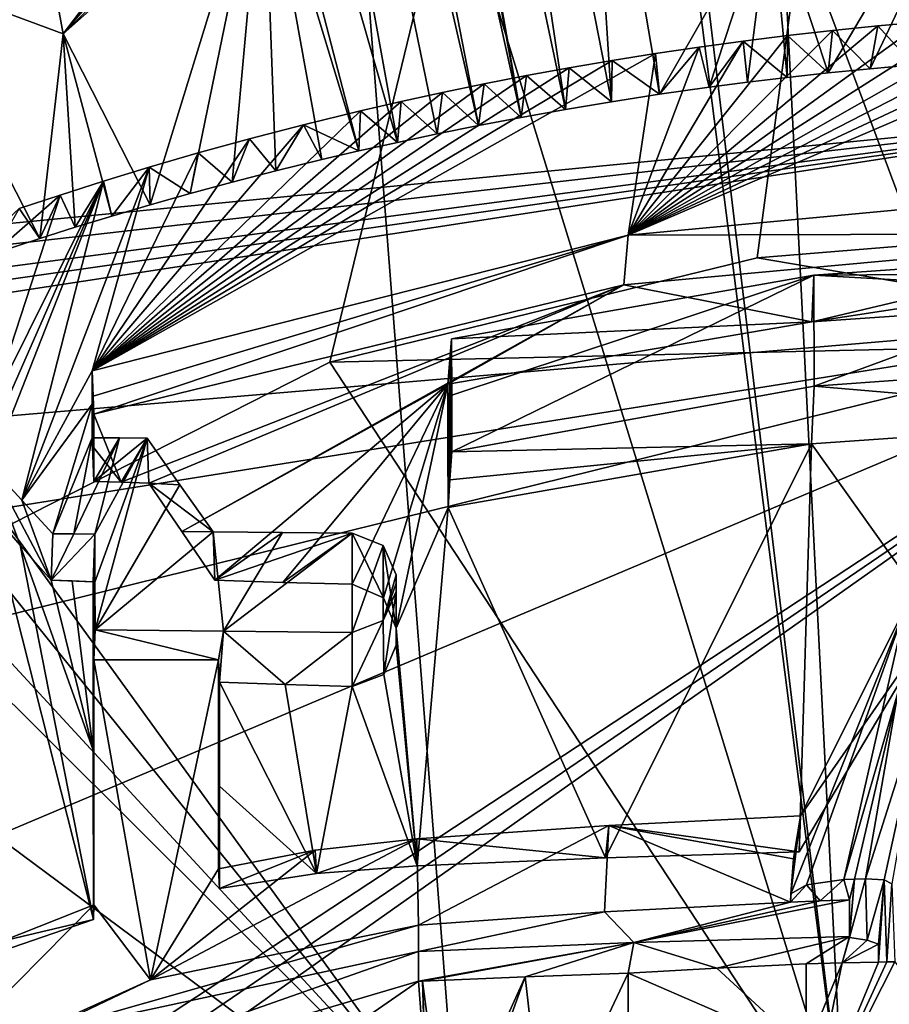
# Model space of a CAD drawing. Header units: millimetres. Extents: x -150 to 308, y -116 to 257.
# Tile 81 of 147: x 236 to 246, y 152 to 164. Entities that reach past the tile are written whole.
import ezdxf

# ---------------------------------------------------------------- set-up
doc = ezdxf.new("R2010")
doc.units = ezdxf.units.MM
doc.header["$LTSCALE"] = 81.481481
for name, color, linetype in [('138', 7, 'CONTINUOUS'), ('1389', 7, 'CONTINUOUS'), ('139', 7, 'CONTINUOUS'), ('1532', 7, 'CONTINUOUS'), ('169', 7, 'CONTINUOUS'), ('251', 7, 'CONTINUOUS'), ('252', 7, 'CONTINUOUS'), ('253', 7, 'CONTINUOUS'), ('718', 7, 'CONTINUOUS'), ('719', 7, 'CONTINUOUS'), ('720', 7, 'CONTINUOUS'), ('721', 7, 'CONTINUOUS'), ('722', 7, 'CONTINUOUS'), ('723', 7, 'CONTINUOUS'), ('724', 7, 'CONTINUOUS'), ('725', 7, 'CONTINUOUS'), ('726', 7, 'CONTINUOUS'), ('727', 7, 'CONTINUOUS'), ('728', 7, 'CONTINUOUS'), ('729', 7, 'CONTINUOUS'), ('730', 7, 'CONTINUOUS'), ('731', 7, 'CONTINUOUS'), ('752', 7, 'CONTINUOUS'), ('753', 7, 'CONTINUOUS'), ('754', 7, 'CONTINUOUS'), ('756', 7, 'CONTINUOUS'), ('757', 7, 'CONTINUOUS'), ('758', 7, 'CONTINUOUS'), ('760', 7, 'CONTINUOUS'), ('761', 7, 'CONTINUOUS'), ('762', 7, 'CONTINUOUS'), ('763', 7, 'CONTINUOUS'), ('764', 7, 'CONTINUOUS'), ('777', 7, 'CONTINUOUS'), ('778', 7, 'CONTINUOUS'), ('779', 7, 'CONTINUOUS'), ('782', 7, 'CONTINUOUS'), ('833', 7, 'CONTINUOUS'), ('834', 7, 'CONTINUOUS'), ('835', 7, 'CONTINUOUS'), ('836', 7, 'CONTINUOUS'), ('837', 7, 'CONTINUOUS'), ('838', 7, 'CONTINUOUS'), ('843', 7, 'CONTINUOUS'), ('844', 7, 'CONTINUOUS'), ('845', 7, 'CONTINUOUS')]:
    doc.layers.add(name, color=color, linetype=linetype)

msp = doc.modelspace()

# ---------------------------------------------------------------- linework, layer by layer
at = {"layer": '138', "linetype": 'CONTINUOUS'}
for points in [[(250, 183.471, -49.519), (212.745, 159.716, -48.593), (204.406, 168.581, -46.466), (250, 183.471, -49.519)], [(213.118, 159.395, -48.669), (212.745, 159.716, -48.593), (250, 183.471, -49.519), (213.118, 159.395, -48.669)], [(213.485, 159.069, -48.744), (213.118, 159.395, -48.669), (250, 183.471, -49.519), (213.485, 159.069, -48.744)], [(249.928, 162.607, -52.632), (213.485, 159.069, -48.744), (250, 183.471, -49.519), (249.928, 162.607, -52.632)]]:
    msp.add_3dface(points, dxfattribs=at)
at = {"layer": '1389', "linetype": 'CONTINUOUS'}
for points in [[(246.217, 163.047, -26.389), (246.326, 163.533, -28.482), (245.812, 163.488, -28.511), (246.217, 163.047, -26.389)], [(245.25, 162.956, -26.458), (245.3, 163.436, -28.544), (244.792, 163.378, -28.581), (245.25, 162.956, -26.458)], [(245.25, 162.956, -26.458), (245.727, 163.003, -26.422), (245.3, 163.436, -28.544), (245.25, 162.956, -26.458)], [(245.727, 163.003, -26.422), (245.812, 163.488, -28.511), (245.3, 163.436, -28.544), (245.727, 163.003, -26.422)], [(245.727, 163.003, -26.422), (246.217, 163.047, -26.389), (245.812, 163.488, -28.511), (245.727, 163.003, -26.422)], [(243.902, 162.793, -26.581), (244.288, 163.316, -28.62), (243.79, 163.248, -28.663), (243.902, 162.793, -26.581)], [(243.902, 162.793, -26.581), (244.337, 162.85, -26.538), (244.288, 163.316, -28.62), (243.902, 162.793, -26.581)], [(244.786, 162.904, -26.497), (244.792, 163.378, -28.581), (244.288, 163.316, -28.62), (244.786, 162.904, -26.497)], [(244.337, 162.85, -26.538), (244.786, 162.904, -26.497), (244.288, 163.316, -28.62), (244.337, 162.85, -26.538)], [(244.786, 162.904, -26.497), (245.25, 162.956, -26.458), (244.792, 163.378, -28.581), (244.786, 162.904, -26.497)], [(243.341, 162.713, -26.641), (243.79, 163.248, -28.663), (243.295, 163.175, -28.709), (243.341, 162.713, -26.641)], [(243.341, 162.713, -26.641), (243.902, 162.793, -26.581), (243.79, 163.248, -28.663), (243.341, 162.713, -26.641)], [(242.799, 162.629, -26.705), (242.805, 163.096, -28.758), (242.319, 163.013, -28.81), (242.799, 162.629, -26.705)], [(242.799, 162.629, -26.705), (243.341, 162.713, -26.641), (242.805, 163.096, -28.758), (242.799, 162.629, -26.705)], [(243.341, 162.713, -26.641), (243.295, 163.175, -28.709), (242.805, 163.096, -28.758), (243.341, 162.713, -26.641)], [(242.277, 162.542, -26.771), (242.319, 163.013, -28.81), (241.836, 162.924, -28.865), (242.277, 162.542, -26.771)], [(242.277, 162.542, -26.771), (242.799, 162.629, -26.705), (242.319, 163.013, -28.81), (242.277, 162.542, -26.771)], [(241.775, 162.452, -26.839), (241.836, 162.924, -28.865), (241.356, 162.831, -28.923), (241.775, 162.452, -26.839)], [(241.775, 162.452, -26.839), (242.277, 162.542, -26.771), (241.836, 162.924, -28.865), (241.775, 162.452, -26.839)], [(241.291, 162.359, -26.91), (241.356, 162.831, -28.923), (240.883, 162.733, -28.983), (241.291, 162.359, -26.91)], [(241.291, 162.359, -26.91), (241.775, 162.452, -26.839), (241.356, 162.831, -28.923), (241.291, 162.359, -26.91)], [(240.823, 162.265, -26.982), (240.883, 162.733, -28.983), (240.417, 162.632, -29.045), (240.823, 162.265, -26.982)], [(240.823, 162.265, -26.982), (241.291, 162.359, -26.91), (240.883, 162.733, -28.983), (240.823, 162.265, -26.982)], [(240.373, 162.169, -27.055), (240.417, 162.632, -29.045), (239.955, 162.525, -29.11), (240.373, 162.169, -27.055)], [(240.373, 162.169, -27.055), (240.823, 162.265, -26.982), (240.417, 162.632, -29.045), (240.373, 162.169, -27.055)], [(239.938, 162.072, -27.129), (239.955, 162.525, -29.11), (239.311, 162.368, -29.206), (239.938, 162.072, -27.129)], [(239.938, 162.072, -27.129), (240.373, 162.169, -27.055), (239.955, 162.525, -29.11), (239.938, 162.072, -27.129)], [(238.999, 161.846, -27.302), (239.311, 162.368, -29.206), (238.699, 162.21, -29.301), (238.999, 161.846, -27.302)], [(238.999, 161.846, -27.302), (239.518, 161.974, -27.205), (239.311, 162.368, -29.206), (238.999, 161.846, -27.302)], [(239.518, 161.974, -27.205), (239.938, 162.072, -27.129), (239.311, 162.368, -29.206), (239.518, 161.974, -27.205)], [(238.504, 161.719, -27.401), (238.699, 162.21, -29.301), (238.117, 162.049, -29.398), (238.504, 161.719, -27.401)], [(238.504, 161.719, -27.401), (238.999, 161.846, -27.302), (238.699, 162.21, -29.301), (238.504, 161.719, -27.401)], [(238.029, 161.59, -27.499), (238.117, 162.049, -29.398), (237.565, 161.889, -29.494), (238.029, 161.59, -27.499)], [(238.029, 161.59, -27.499), (238.504, 161.719, -27.401), (238.117, 162.049, -29.398), (238.029, 161.59, -27.499)], [(237.141, 161.335, -27.697), (237.565, 161.889, -29.494), (237.045, 161.731, -29.587), (237.141, 161.335, -27.697)], [(237.141, 161.335, -27.697), (237.575, 161.462, -27.598), (237.565, 161.889, -29.494), (237.141, 161.335, -27.697)], [(237.575, 161.462, -27.598), (238.029, 161.59, -27.499), (237.565, 161.889, -29.494), (237.575, 161.462, -27.598)], [(236.724, 161.208, -27.795), (237.045, 161.731, -29.587), (236.556, 161.573, -29.68), (236.724, 161.208, -27.795)], [(236.724, 161.208, -27.795), (237.141, 161.335, -27.697), (237.045, 161.731, -29.587), (236.724, 161.208, -27.795)], [(236.324, 161.082, -27.893), (236.556, 161.573, -29.68), (236.09, 161.42, -29.77), (236.324, 161.082, -27.893)], [(236.324, 161.082, -27.893), (236.724, 161.208, -27.795), (236.556, 161.573, -29.68), (236.324, 161.082, -27.893)], [(235.793, 160.908, -28.028), (236.324, 161.082, -27.893), (236.09, 161.42, -29.77), (235.793, 160.908, -28.028)]]:
    msp.add_3dface(points, dxfattribs=at)
at = {"layer": '139', "linetype": 'CONTINUOUS'}
for points in [[(214.121, 158.523, -48.873), (213.485, 159.069, -48.744), (249.928, 162.607, -52.632), (214.121, 158.523, -48.873)], [(214.757, 157.964, -49.005), (214.121, 158.523, -48.873), (249.928, 162.607, -52.632), (214.757, 157.964, -49.005)], [(214.757, 157.964, -49.005), (249.928, 162.607, -52.632), (215.106, 157.647, -49.078), (214.757, 157.964, -49.005)], [(215.106, 157.647, -49.078), (249.928, 162.607, -52.632), (215.457, 157.328, -49.152), (215.106, 157.647, -49.078)], [(215.457, 157.328, -49.152), (249.928, 162.607, -52.632), (249.903, 160.261, -52.905), (215.457, 157.328, -49.152)]]:
    msp.add_3dface(points, dxfattribs=at)
at = {"layer": '1532', "linetype": 'CONTINUOUS'}
for points in [[(236.588, 163.396, -27.112), (238.406, 165.779, -26.614), (238.535, 165.679, -26.294), (236.588, 163.396, -27.112)], [(238.406, 165.779, -26.614), (236.588, 163.396, -27.112), (237.84, 164.507, -27.116), (238.406, 165.779, -26.614)], [(238.856, 165.631, -26.139), (236.588, 163.396, -27.112), (238.535, 165.679, -26.294), (238.856, 165.631, -26.139)], [(237.84, 164.507, -27.116), (236.588, 163.396, -27.112), (236.474, 164.035, -27.494), (237.84, 164.507, -27.116)], [(236.588, 163.396, -27.112), (234.8, 164.061, -27.148), (236.474, 164.035, -27.494), (236.588, 163.396, -27.112)]]:
    msp.add_3dface(points, dxfattribs=at)
at = {"layer": '169', "linetype": 'CONTINUOUS'}
for points in [[(215.457, 157.328, -49.152), (249.903, 160.261, -52.905), (217.771, 155.139, -49.648), (215.457, 157.328, -49.152)], [(249.903, 160.261, -52.905), (219.989, 152.881, -50.124), (217.771, 155.139, -49.648), (249.903, 160.261, -52.905)], [(219.989, 152.881, -50.124), (249.903, 160.261, -52.905), (223.379, 149.065, -50.843), (219.989, 152.881, -50.124)], [(249.903, 160.261, -52.905), (226.578, 144.932, -51.496), (223.379, 149.065, -50.843), (249.903, 160.261, -52.905)], [(226.578, 144.932, -51.496), (249.903, 160.261, -52.905), (226.846, 144.552, -51.549), (226.578, 144.932, -51.496)], [(226.846, 144.552, -51.549), (249.903, 160.261, -52.905), (227.114, 144.166, -51.601), (226.846, 144.552, -51.549)], [(227.114, 144.166, -51.601), (249.903, 160.261, -52.905), (249.827, 143.941, -54.376), (227.114, 144.166, -51.601)]]:
    msp.add_3dface(points, dxfattribs=at)
at = {"layer": '251', "linetype": 'CONTINUOUS'}
for points in [[(249.998, 159.921, -49.924), (239.608, 159.682, -49.581), (250.087, 143.74, -51.383), (249.998, 159.921, -49.924)], [(250.087, 143.74, -51.383), (239.608, 159.682, -49.581), (233.08, 156.369, -49.254), (250.087, 143.74, -51.383)], [(228.776, 151.446, -48.888), (250.087, 143.74, -51.383), (233.08, 156.369, -49.254), (228.776, 151.446, -48.888)]]:
    msp.add_3dface(points, dxfattribs=at)
at = {"layer": '252', "linetype": 'CONTINUOUS'}
for points in [[(205.262, 169.581, -44.601), (228.776, 151.446, -48.888), (250, 202.512, -43.514), (205.262, 169.581, -44.601)], [(228.776, 151.446, -48.888), (233.08, 156.369, -49.254), (250, 202.512, -43.514), (228.776, 151.446, -48.888)], [(233.08, 156.369, -49.254), (239.608, 159.682, -49.581), (250, 202.512, -43.514), (233.08, 156.369, -49.254)], [(239.608, 159.682, -49.581), (244.446, 160.862, -49.713), (250, 202.512, -43.514), (239.608, 159.682, -49.581)], [(244.446, 160.862, -49.713), (249.999, 161.317, -49.764), (250, 202.512, -43.514), (244.446, 160.862, -49.713)]]:
    msp.add_3dface(points, dxfattribs=at)
at = {"layer": '253', "linetype": 'CONTINUOUS'}
for points in [[(249.998, 159.921, -49.924), (249.999, 161.317, -49.764), (244.446, 160.862, -49.713), (249.998, 159.921, -49.924)], [(239.608, 159.682, -49.581), (249.998, 159.921, -49.924), (244.446, 160.862, -49.713), (239.608, 159.682, -49.581)]]:
    msp.add_3dface(points, dxfattribs=at)
at = {"layer": '718', "linetype": 'CONTINUOUS'}
for points in [[(236.847, 181.673, -21.758), (240.373, 162.169, -27.055), (235.53, 179.048, -22.584), (236.847, 181.673, -21.758)], [(236.847, 181.673, -21.758), (237.568, 181.515, -21.737), (241.291, 162.359, -26.91), (236.847, 181.673, -21.758)], [(240.373, 162.169, -27.055), (236.847, 181.673, -21.758), (240.823, 162.265, -26.982), (240.373, 162.169, -27.055)], [(240.823, 162.265, -26.982), (236.847, 181.673, -21.758), (241.291, 162.359, -26.91), (240.823, 162.265, -26.982)], [(237.568, 181.515, -21.737), (238.286, 181.366, -21.717), (241.775, 162.452, -26.839), (237.568, 181.515, -21.737)], [(241.291, 162.359, -26.91), (237.568, 181.515, -21.737), (241.775, 162.452, -26.839), (241.291, 162.359, -26.91)], [(241.775, 162.452, -26.839), (238.286, 181.366, -21.717), (239.123, 177.468, -22.68), (241.775, 162.452, -26.839)], [(240.373, 162.169, -27.055), (239.938, 162.072, -27.129), (235.53, 179.048, -22.584), (240.373, 162.169, -27.055)], [(235.53, 179.048, -22.584), (239.938, 162.072, -27.129), (238.856, 165.631, -26.139), (235.53, 179.048, -22.584)], [(242.277, 162.542, -26.771), (241.775, 162.452, -26.839), (239.123, 177.468, -22.68), (242.277, 162.542, -26.771)], [(240.534, 174.18, -23.469), (242.277, 162.542, -26.771), (239.123, 177.468, -22.68), (240.534, 174.18, -23.469)], [(242.799, 162.629, -26.705), (242.277, 162.542, -26.771), (240.534, 174.18, -23.469), (242.799, 162.629, -26.705)], [(242.471, 167.815, -25.165), (242.799, 162.629, -26.705), (240.534, 174.18, -23.469), (242.471, 167.815, -25.165)], [(243.341, 162.713, -26.641), (242.799, 162.629, -26.705), (242.471, 167.815, -25.165), (243.341, 162.713, -26.641)], [(244.603, 164.921, -25.905), (243.341, 162.713, -26.641), (242.471, 167.815, -25.165), (244.603, 164.921, -25.905)], [(245.25, 162.956, -26.458), (244.603, 164.921, -25.905), (247.534, 166.81, -25.237), (245.25, 162.956, -26.458)], [(245.727, 163.003, -26.422), (245.25, 162.956, -26.458), (247.534, 166.81, -25.237), (245.727, 163.003, -26.422)], [(246.217, 163.047, -26.389), (245.727, 163.003, -26.422), (247.534, 166.81, -25.237), (246.217, 163.047, -26.389)], [(238.856, 165.631, -26.139), (237.575, 161.462, -27.598), (236.588, 163.396, -27.112), (238.856, 165.631, -26.139)], [(238.029, 161.59, -27.499), (237.575, 161.462, -27.598), (238.856, 165.631, -26.139), (238.029, 161.59, -27.499)], [(238.504, 161.719, -27.401), (238.029, 161.59, -27.499), (238.856, 165.631, -26.139), (238.504, 161.719, -27.401)], [(238.999, 161.846, -27.302), (238.504, 161.719, -27.401), (238.856, 165.631, -26.139), (238.999, 161.846, -27.302)], [(239.518, 161.974, -27.205), (238.999, 161.846, -27.302), (238.856, 165.631, -26.139), (239.518, 161.974, -27.205)], [(239.938, 162.072, -27.129), (239.518, 161.974, -27.205), (238.856, 165.631, -26.139), (239.938, 162.072, -27.129)], [(243.902, 162.793, -26.581), (243.341, 162.713, -26.641), (244.603, 164.921, -25.905), (243.902, 162.793, -26.581)], [(244.337, 162.85, -26.538), (243.902, 162.793, -26.581), (244.603, 164.921, -25.905), (244.337, 162.85, -26.538)], [(244.786, 162.904, -26.497), (244.337, 162.85, -26.538), (244.603, 164.921, -25.905), (244.786, 162.904, -26.497)], [(245.25, 162.956, -26.458), (244.786, 162.904, -26.497), (244.603, 164.921, -25.905), (245.25, 162.956, -26.458)], [(236.324, 161.082, -27.893), (235.793, 160.908, -28.028), (234.8, 164.061, -27.148), (236.324, 161.082, -27.893)], [(236.588, 163.396, -27.112), (236.324, 161.082, -27.893), (234.8, 164.061, -27.148), (236.588, 163.396, -27.112)], [(236.724, 161.208, -27.795), (236.324, 161.082, -27.893), (236.588, 163.396, -27.112), (236.724, 161.208, -27.795)], [(237.141, 161.335, -27.697), (236.724, 161.208, -27.795), (236.588, 163.396, -27.112), (237.141, 161.335, -27.697)], [(237.575, 161.462, -27.598), (237.141, 161.335, -27.697), (236.588, 163.396, -27.112), (237.575, 161.462, -27.598)]]:
    msp.add_3dface(points, dxfattribs=at)
at = {"layer": '719', "linetype": 'CONTINUOUS'}
for points in [[(249.302, 161.711, -29.207), (242.985, 161.12, -29.566), (248.94, 163.673, -28.393), (249.302, 161.711, -29.207)], [(248.94, 163.673, -28.393), (242.985, 161.12, -29.566), (248.414, 163.657, -28.403), (248.94, 163.673, -28.393)], [(248.414, 163.657, -28.403), (242.985, 161.12, -29.566), (247.89, 163.636, -28.417), (248.414, 163.657, -28.403)], [(247.89, 163.636, -28.417), (242.985, 161.12, -29.566), (247.367, 163.608, -28.435), (247.89, 163.636, -28.417)], [(247.367, 163.608, -28.435), (242.985, 161.12, -29.566), (246.845, 163.573, -28.457), (247.367, 163.608, -28.435)], [(246.845, 163.573, -28.457), (242.985, 161.12, -29.566), (246.326, 163.533, -28.482), (246.845, 163.573, -28.457)], [(246.326, 163.533, -28.482), (242.985, 161.12, -29.566), (245.812, 163.488, -28.511), (246.326, 163.533, -28.482)], [(245.812, 163.488, -28.511), (242.985, 161.12, -29.566), (245.3, 163.436, -28.544), (245.812, 163.488, -28.511)], [(245.3, 163.436, -28.544), (242.985, 161.12, -29.566), (244.792, 163.378, -28.581), (245.3, 163.436, -28.544)], [(244.792, 163.378, -28.581), (242.985, 161.12, -29.566), (244.288, 163.316, -28.62), (244.792, 163.378, -28.581)], [(244.288, 163.316, -28.62), (242.985, 161.12, -29.566), (243.79, 163.248, -28.663), (244.288, 163.316, -28.62)], [(243.79, 163.248, -28.663), (242.985, 161.12, -29.566), (243.295, 163.175, -28.709), (243.79, 163.248, -28.663)], [(242.985, 161.12, -29.566), (236.918, 159.585, -30.465), (243.295, 163.175, -28.709), (242.985, 161.12, -29.566)], [(243.295, 163.175, -28.709), (236.918, 159.585, -30.465), (242.805, 163.096, -28.758), (243.295, 163.175, -28.709)], [(242.805, 163.096, -28.758), (236.918, 159.585, -30.465), (242.319, 163.013, -28.81), (242.805, 163.096, -28.758)], [(242.319, 163.013, -28.81), (236.918, 159.585, -30.465), (241.836, 162.924, -28.865), (242.319, 163.013, -28.81)], [(241.836, 162.924, -28.865), (236.918, 159.585, -30.465), (241.356, 162.831, -28.923), (241.836, 162.924, -28.865)], [(241.356, 162.831, -28.923), (236.918, 159.585, -30.465), (240.883, 162.733, -28.983), (241.356, 162.831, -28.923)], [(240.883, 162.733, -28.983), (236.918, 159.585, -30.465), (240.417, 162.632, -29.045), (240.883, 162.733, -28.983)], [(240.417, 162.632, -29.045), (236.918, 159.585, -30.465), (239.955, 162.525, -29.11), (240.417, 162.632, -29.045)], [(239.955, 162.525, -29.11), (236.918, 159.585, -30.465), (239.311, 162.368, -29.206), (239.955, 162.525, -29.11)], [(239.311, 162.368, -29.206), (236.918, 159.585, -30.465), (238.699, 162.21, -29.301), (239.311, 162.368, -29.206)], [(238.699, 162.21, -29.301), (236.918, 159.585, -30.465), (238.117, 162.049, -29.398), (238.699, 162.21, -29.301)], [(238.117, 162.049, -29.398), (236.918, 159.585, -30.465), (237.565, 161.889, -29.494), (238.117, 162.049, -29.398)], [(237.565, 161.889, -29.494), (236.918, 159.585, -30.465), (236.122, 158.121, -31.104), (237.565, 161.889, -29.494)], [(237.045, 161.731, -29.587), (237.565, 161.889, -29.494), (236.122, 158.121, -31.104), (237.045, 161.731, -29.587)], [(236.556, 161.573, -29.68), (237.045, 161.731, -29.587), (235.771, 159.177, -30.696), (236.556, 161.573, -29.68)], [(235.771, 159.177, -30.696), (237.045, 161.731, -29.587), (235.772, 158.838, -30.833), (235.771, 159.177, -30.696)], [(235.772, 158.838, -30.833), (237.045, 161.731, -29.587), (235.772, 158.5, -30.97), (235.772, 158.838, -30.833)], [(235.772, 158.5, -30.97), (237.045, 161.731, -29.587), (236.122, 158.121, -31.104), (235.772, 158.5, -30.97)], [(236.09, 161.42, -29.77), (236.556, 161.573, -29.68), (231.881, 157.475, -31.633), (236.09, 161.42, -29.77)], [(231.881, 157.475, -31.633), (236.556, 161.573, -29.68), (235.771, 159.177, -30.696), (231.881, 157.475, -31.633)], [(245.09, 160.667, -29.696), (249.303, 160.961, -29.519), (245.092, 159.41, -30.217), (245.09, 160.667, -29.696)], [(245.092, 159.41, -30.217), (249.303, 160.961, -29.519), (249.305, 159.711, -30.038), (245.092, 159.41, -30.217)], [(240.987, 159.946, -30.123), (245.09, 160.667, -29.696), (240.989, 159.308, -30.384), (240.987, 159.946, -30.123)], [(240.989, 159.308, -30.384), (245.09, 160.667, -29.696), (240.991, 158.667, -30.648), (240.989, 159.308, -30.384)], [(240.991, 158.667, -30.648), (245.09, 160.667, -29.696), (245.092, 159.41, -30.217), (240.991, 158.667, -30.648)], [(236.122, 158.121, -31.104), (236.918, 159.585, -30.465), (236.917, 159.207, -30.618), (236.122, 158.121, -31.104)], [(236.473, 157.742, -31.238), (236.122, 158.121, -31.104), (236.917, 159.207, -30.618), (236.473, 157.742, -31.238)], [(236.917, 158.828, -30.772), (236.473, 157.742, -31.238), (236.917, 159.207, -30.618), (236.917, 158.828, -30.772)], [(236.712, 157.739, -31.226), (236.473, 157.742, -31.238), (236.917, 158.828, -30.772), (236.712, 157.739, -31.226)], [(237.229, 158.825, -30.757), (236.712, 157.739, -31.226), (236.917, 158.828, -30.772), (237.229, 158.825, -30.757)], [(236.949, 157.736, -31.215), (236.712, 157.739, -31.226), (237.229, 158.825, -30.757), (236.949, 157.736, -31.215)], [(237.54, 158.821, -30.742), (236.949, 157.736, -31.215), (237.229, 158.825, -30.757), (237.54, 158.821, -30.742)], [(236.95, 157.195, -31.435), (236.949, 157.736, -31.215), (237.54, 158.821, -30.742), (236.95, 157.195, -31.435)], [(236.951, 156.654, -31.655), (236.95, 157.195, -31.435), (237.54, 158.821, -30.742), (236.951, 156.654, -31.655)], [(237.912, 158.294, -30.938), (236.951, 156.654, -31.655), (237.54, 158.821, -30.742), (237.912, 158.294, -30.938)], [(238.286, 157.764, -31.135), (236.951, 156.654, -31.655), (237.912, 158.294, -30.938), (238.286, 157.764, -31.135)], [(238.405, 156.638, -31.59), (236.951, 156.654, -31.655), (238.286, 157.764, -31.135), (238.405, 156.638, -31.59)], [(239.073, 157.756, -31.102), (238.405, 156.638, -31.59), (238.286, 157.764, -31.135), (239.073, 157.756, -31.102)], [(239.86, 157.749, -31.071), (238.405, 156.638, -31.59), (239.073, 157.756, -31.102), (239.86, 157.749, -31.071)], [(239.86, 156.625, -31.532), (238.405, 156.638, -31.59), (239.86, 157.749, -31.071), (239.86, 156.625, -31.532)], [(240.213, 157.61, -31.113), (239.86, 156.625, -31.532), (239.86, 157.749, -31.071), (240.213, 157.61, -31.113)], [(240.212, 156.758, -31.463), (239.86, 156.625, -31.532), (240.213, 157.61, -31.113), (240.212, 156.758, -31.463)], [(240.36, 157.276, -31.244), (240.212, 156.758, -31.463), (240.213, 157.61, -31.113), (240.36, 157.276, -31.244)], [(240.36, 157.182, -31.283), (240.212, 156.758, -31.463), (240.36, 157.276, -31.244), (240.36, 157.182, -31.283)], [(240.36, 157.089, -31.321), (240.212, 156.758, -31.463), (240.36, 157.182, -31.283), (240.36, 157.089, -31.321)]]:
    msp.add_3dface(points, dxfattribs=at)
at = {"layer": '720', "linetype": 'CONTINUOUS'}
for points in [[(242.985, 161.12, -29.566), (249.302, 161.711, -29.207), (249.281, 161.137, -26.873), (242.985, 161.12, -29.566)], [(236.918, 159.585, -30.465), (242.985, 161.12, -29.566), (236.928, 159.299, -29.284), (236.918, 159.585, -30.465)], [(236.928, 159.299, -29.284), (242.985, 161.12, -29.566), (236.936, 159.093, -28.437), (236.928, 159.299, -29.284)], [(236.936, 159.093, -28.437), (242.985, 161.12, -29.566), (242.939, 160.557, -27.311), (236.936, 159.093, -28.437)], [(242.939, 160.557, -27.311), (242.985, 161.12, -29.566), (249.281, 161.137, -26.873), (242.939, 160.557, -27.311)]]:
    msp.add_3dface(points, dxfattribs=at)
at = {"layer": '721', "linetype": 'CONTINUOUS'}
for points in [[(236.917, 159.207, -30.618), (236.918, 159.585, -30.465), (236.928, 159.299, -29.284), (236.917, 159.207, -30.618)], [(236.917, 158.828, -30.772), (236.917, 159.207, -30.618), (236.928, 159.299, -29.284), (236.917, 158.828, -30.772)], [(236.917, 158.828, -30.772), (236.928, 159.299, -29.284), (236.935, 158.333, -28.677), (236.917, 158.828, -30.772)], [(236.928, 159.299, -29.284), (236.936, 159.093, -28.437), (236.936, 158.713, -28.557), (236.928, 159.299, -29.284)], [(236.935, 158.333, -28.677), (236.928, 159.299, -29.284), (236.936, 158.713, -28.557), (236.935, 158.333, -28.677)]]:
    msp.add_3dface(points, dxfattribs=at)
at = {"layer": '722', "linetype": 'CONTINUOUS'}
for points in [[(237.229, 158.825, -30.757), (236.917, 158.828, -30.772), (236.935, 158.333, -28.677), (237.229, 158.825, -30.757)], [(237.54, 158.821, -30.742), (237.229, 158.825, -30.757), (236.935, 158.333, -28.677), (237.54, 158.821, -30.742)], [(237.54, 158.821, -30.742), (236.935, 158.333, -28.677), (237.247, 158.323, -28.632), (237.54, 158.821, -30.742)], [(237.56, 158.312, -28.589), (237.54, 158.821, -30.742), (237.247, 158.323, -28.632), (237.56, 158.312, -28.589)]]:
    msp.add_3dface(points, dxfattribs=at)
at = {"layer": '723', "linetype": 'CONTINUOUS'}
for points in [[(237.912, 158.294, -30.938), (237.54, 158.821, -30.742), (237.56, 158.312, -28.589), (237.912, 158.294, -30.938)], [(238.286, 157.764, -31.135), (237.912, 158.294, -30.938), (237.56, 158.312, -28.589), (238.286, 157.764, -31.135)], [(238.286, 157.764, -31.135), (237.56, 158.312, -28.589), (237.933, 157.765, -28.702), (238.286, 157.764, -31.135)], [(238.306, 157.215, -28.814), (238.286, 157.764, -31.135), (237.933, 157.765, -28.702), (238.306, 157.215, -28.814)]]:
    msp.add_3dface(points, dxfattribs=at)
at = {"layer": '724', "linetype": 'CONTINUOUS'}
for points in [[(239.073, 157.756, -31.102), (238.286, 157.764, -31.135), (238.306, 157.215, -28.814), (239.073, 157.756, -31.102)], [(239.86, 157.749, -31.071), (239.073, 157.756, -31.102), (238.306, 157.215, -28.814), (239.86, 157.749, -31.071)], [(239.86, 157.749, -31.071), (238.306, 157.215, -28.814), (239.077, 157.191, -28.713), (239.86, 157.749, -31.071)], [(239.86, 157.169, -28.616), (239.86, 157.749, -31.071), (239.077, 157.191, -28.713), (239.86, 157.169, -28.616)]]:
    msp.add_3dface(points, dxfattribs=at)
at = {"layer": '725', "linetype": 'CONTINUOUS'}
for points in [[(240.213, 157.61, -31.113), (239.86, 157.749, -31.071), (240.216, 157.016, -28.616), (240.213, 157.61, -31.113)], [(239.86, 157.749, -31.071), (239.86, 157.169, -28.616), (240.216, 157.016, -28.616), (239.86, 157.749, -31.071)], [(240.36, 157.276, -31.244), (240.213, 157.61, -31.113), (240.36, 156.674, -28.696), (240.36, 157.276, -31.244)], [(240.36, 156.674, -28.696), (240.213, 157.61, -31.113), (240.216, 157.016, -28.616), (240.36, 156.674, -28.696)]]:
    msp.add_3dface(points, dxfattribs=at)
at = {"layer": '726', "linetype": 'CONTINUOUS'}
for points in [[(240.36, 157.182, -31.283), (240.36, 157.276, -31.244), (240.36, 156.481, -28.751), (240.36, 157.182, -31.283)], [(240.36, 157.276, -31.244), (240.36, 156.674, -28.696), (240.36, 156.578, -28.724), (240.36, 157.276, -31.244)], [(240.36, 156.481, -28.751), (240.36, 157.276, -31.244), (240.36, 156.578, -28.724), (240.36, 156.481, -28.751)], [(240.36, 157.089, -31.321), (240.36, 157.182, -31.283), (240.36, 156.481, -28.751), (240.36, 157.089, -31.321)]]:
    msp.add_3dface(points, dxfattribs=at)
at = {"layer": '727', "linetype": 'CONTINUOUS'}
for points in [[(240.212, 156.758, -31.463), (240.36, 157.089, -31.321), (240.219, 156.15, -28.863), (240.212, 156.758, -31.463)], [(240.36, 157.089, -31.321), (240.36, 156.481, -28.751), (240.219, 156.15, -28.863), (240.36, 157.089, -31.321)], [(239.86, 156.625, -31.532), (240.212, 156.758, -31.463), (239.86, 156.014, -28.949), (239.86, 156.625, -31.532)], [(239.86, 156.014, -28.949), (240.212, 156.758, -31.463), (240.219, 156.15, -28.863), (239.86, 156.014, -28.949)]]:
    msp.add_3dface(points, dxfattribs=at)
at = {"layer": '728', "linetype": 'CONTINUOUS'}
for points in [[(236.938, 156.314, -30.216), (236.951, 156.654, -31.655), (238.35, 156.314, -30.216), (236.938, 156.314, -30.216)], [(236.951, 156.654, -31.655), (238.405, 156.638, -31.59), (238.35, 156.314, -30.216), (236.951, 156.654, -31.655)], [(238.35, 156.314, -30.216), (238.405, 156.638, -31.59), (238.36, 156.062, -29.15), (238.35, 156.314, -30.216)], [(238.36, 156.062, -29.15), (238.405, 156.638, -31.59), (239.104, 156.037, -29.047), (238.36, 156.062, -29.15)], [(238.405, 156.638, -31.59), (239.86, 156.625, -31.532), (239.104, 156.037, -29.047), (238.405, 156.638, -31.59)], [(239.86, 156.625, -31.532), (239.86, 156.014, -28.949), (239.104, 156.037, -29.047), (239.86, 156.625, -31.532)]]:
    msp.add_3dface(points, dxfattribs=at)
at = {"layer": '729', "linetype": 'CONTINUOUS'}
for points in [[(236.949, 157.736, -31.215), (236.95, 157.195, -31.435), (236.93, 157.199, -29.031), (236.949, 157.736, -31.215)], [(236.95, 157.195, -31.435), (236.951, 156.654, -31.655), (236.93, 157.199, -29.031), (236.95, 157.195, -31.435)], [(236.951, 156.654, -31.655), (236.938, 156.314, -30.216), (236.93, 157.199, -29.031), (236.951, 156.654, -31.655)], [(236.93, 157.199, -29.031), (236.938, 156.314, -30.216), (236.931, 155.291, -29.613), (236.93, 157.199, -29.031)], [(236.931, 155.291, -29.613), (236.938, 156.314, -30.216), (236.938, 153.544, -30.871), (236.931, 155.291, -29.613)], [(236.932, 153.378, -30.178), (236.931, 155.291, -29.613), (236.938, 153.544, -30.871), (236.932, 153.378, -30.178)]]:
    msp.add_3dface(points, dxfattribs=at)
at = {"layer": '730', "linetype": 'CONTINUOUS'}
for points in [[(236.473, 157.742, -31.238), (236.712, 157.739, -31.226), (236.454, 157.217, -29.104), (236.473, 157.742, -31.238)], [(236.712, 157.739, -31.226), (236.949, 157.736, -31.215), (236.454, 157.217, -29.104), (236.712, 157.739, -31.226)], [(236.949, 157.736, -31.215), (236.93, 157.199, -29.031), (236.454, 157.217, -29.104), (236.949, 157.736, -31.215)], [(236.454, 157.217, -29.104), (236.93, 157.199, -29.031), (236.692, 157.208, -29.067), (236.454, 157.217, -29.104)]]:
    msp.add_3dface(points, dxfattribs=at)
at = {"layer": '731', "linetype": 'CONTINUOUS'}
for points in [[(235.754, 158.009, -28.971), (235.772, 158.5, -30.97), (236.104, 157.613, -29.038), (235.754, 158.009, -28.971)], [(235.772, 158.5, -30.97), (236.122, 158.121, -31.104), (236.454, 157.217, -29.104), (235.772, 158.5, -30.97)], [(235.772, 158.5, -30.97), (236.454, 157.217, -29.104), (236.104, 157.613, -29.038), (235.772, 158.5, -30.97)], [(236.122, 158.121, -31.104), (236.473, 157.742, -31.238), (236.454, 157.217, -29.104), (236.122, 158.121, -31.104)]]:
    msp.add_3dface(points, dxfattribs=at)
at = {"layer": '752', "linetype": 'CONTINUOUS'}
for points in [[(245.672, 153.837, -31.829), (246.359, 156.002, -31.317), (245.884, 153.825, -31.743), (245.672, 153.837, -31.829)], [(245.884, 153.825, -31.743), (246.359, 156.002, -31.317), (245.972, 153.78, -31.537), (245.884, 153.825, -31.743)]]:
    msp.add_3dface(points, dxfattribs=at)
at = {"layer": '753', "linetype": 'CONTINUOUS'}
for points in [[(246.359, 156.002, -31.317), (245.672, 153.837, -31.829), (246.045, 155.955, -31.328), (246.359, 156.002, -31.317)], [(245.428, 153.828, -31.831), (246.045, 155.955, -31.328), (245.55, 153.833, -31.83), (245.428, 153.828, -31.831)], [(246.045, 155.955, -31.328), (245.672, 153.837, -31.829), (245.55, 153.833, -31.83), (246.045, 155.955, -31.328)]]:
    msp.add_3dface(points, dxfattribs=at)
at = {"layer": '754', "linetype": 'CONTINUOUS'}
for points in [[(244.828, 153.667, -31.258), (246.132, 156.927, -30.488), (245.005, 153.771, -31.666), (244.828, 153.667, -31.258)], [(246.132, 156.927, -30.488), (245.428, 153.828, -31.831), (245.005, 153.771, -31.666), (246.132, 156.927, -30.488)], [(246.045, 155.955, -31.328), (245.428, 153.828, -31.831), (246.132, 156.927, -30.488), (246.045, 155.955, -31.328)]]:
    msp.add_3dface(points, dxfattribs=at)
at = {"layer": '756', "linetype": 'CONTINUOUS'}
for points in [[(245.092, 159.41, -30.217), (249.305, 159.711, -30.038), (249.282, 159.054, -27.46), (245.092, 159.41, -30.217)], [(240.991, 158.667, -30.648), (245.092, 159.41, -30.217), (245.063, 158.759, -27.682), (240.991, 158.667, -30.648)], [(245.092, 159.41, -30.217), (249.282, 159.054, -27.46), (245.063, 158.759, -27.682), (245.092, 159.41, -30.217)], [(240.947, 158.038, -28.234), (240.969, 158.353, -29.441), (245.063, 158.759, -27.682), (240.947, 158.038, -28.234)], [(240.969, 158.353, -29.441), (240.991, 158.667, -30.648), (245.063, 158.759, -27.682), (240.969, 158.353, -29.441)]]:
    msp.add_3dface(points, dxfattribs=at)
at = {"layer": '757', "linetype": 'CONTINUOUS'}
for points in [[(240.987, 159.946, -30.123), (240.947, 158.038, -28.234), (240.946, 158.734, -28.03), (240.987, 159.946, -30.123)], [(240.946, 159.435, -27.823), (240.987, 159.946, -30.123), (240.946, 158.734, -28.03), (240.946, 159.435, -27.823)], [(240.987, 159.946, -30.123), (240.969, 158.353, -29.441), (240.947, 158.038, -28.234), (240.987, 159.946, -30.123)], [(240.987, 159.946, -30.123), (240.989, 159.308, -30.384), (240.969, 158.353, -29.441), (240.987, 159.946, -30.123)], [(240.989, 159.308, -30.384), (240.991, 158.667, -30.648), (240.969, 158.353, -29.441), (240.989, 159.308, -30.384)]]:
    msp.add_3dface(points, dxfattribs=at)
at = {"layer": '758', "linetype": 'CONTINUOUS'}
for points in [[(249.303, 160.961, -29.519), (245.09, 160.667, -29.696), (249.292, 160.694, -28.295), (249.303, 160.961, -29.519)], [(245.09, 160.667, -29.696), (240.987, 159.946, -30.123), (245.064, 160.14, -27.29), (245.09, 160.667, -29.696)], [(249.282, 160.428, -27.076), (245.09, 160.667, -29.696), (245.064, 160.14, -27.29), (249.282, 160.428, -27.076)], [(249.292, 160.694, -28.295), (245.09, 160.667, -29.696), (249.282, 160.428, -27.076), (249.292, 160.694, -28.295)], [(240.987, 159.946, -30.123), (240.946, 159.435, -27.823), (245.064, 160.14, -27.29), (240.987, 159.946, -30.123)]]:
    msp.add_3dface(points, dxfattribs=at)
at = {"layer": '760', "linetype": 'CONTINUOUS'}
for points in [[(242.939, 160.557, -27.311), (249.281, 161.137, -26.873), (245.064, 160.14, -27.29), (242.939, 160.557, -27.311)], [(245.064, 160.14, -27.29), (249.281, 161.137, -26.873), (249.281, 160.782, -26.975), (245.064, 160.14, -27.29)], [(249.282, 160.428, -27.076), (245.064, 160.14, -27.29), (249.281, 160.782, -26.975), (249.282, 160.428, -27.076)], [(236.936, 159.093, -28.437), (242.939, 160.557, -27.311), (237.247, 158.323, -28.632), (236.936, 159.093, -28.437)], [(242.939, 160.557, -27.311), (237.56, 158.312, -28.589), (237.247, 158.323, -28.632), (242.939, 160.557, -27.311)], [(237.56, 158.312, -28.589), (242.939, 160.557, -27.311), (237.933, 157.765, -28.702), (237.56, 158.312, -28.589)], [(237.933, 157.765, -28.702), (242.939, 160.557, -27.311), (240.946, 159.435, -27.823), (237.933, 157.765, -28.702)], [(240.946, 159.435, -27.823), (242.939, 160.557, -27.311), (245.064, 160.14, -27.29), (240.946, 159.435, -27.823)], [(238.306, 157.215, -28.814), (237.933, 157.765, -28.702), (240.946, 159.435, -27.823), (238.306, 157.215, -28.814)], [(239.077, 157.191, -28.713), (238.306, 157.215, -28.814), (240.946, 159.435, -27.823), (239.077, 157.191, -28.713)], [(239.86, 157.169, -28.616), (239.077, 157.191, -28.713), (240.946, 159.435, -27.823), (239.86, 157.169, -28.616)], [(240.216, 157.016, -28.616), (239.86, 157.169, -28.616), (240.946, 159.435, -27.823), (240.216, 157.016, -28.616)], [(240.36, 156.674, -28.696), (240.216, 157.016, -28.616), (240.946, 159.435, -27.823), (240.36, 156.674, -28.696)], [(240.947, 158.038, -28.234), (240.36, 156.674, -28.696), (240.946, 159.435, -27.823), (240.947, 158.038, -28.234)], [(240.947, 158.038, -28.234), (240.946, 159.435, -27.823), (240.946, 158.734, -28.03), (240.947, 158.038, -28.234)], [(236.936, 158.713, -28.557), (236.936, 159.093, -28.437), (237.247, 158.323, -28.632), (236.936, 158.713, -28.557)], [(245.063, 158.759, -27.682), (249.282, 159.054, -27.46), (246.48, 156.769, -28.151), (245.063, 158.759, -27.682)], [(240.947, 158.038, -28.234), (245.063, 158.759, -27.682), (242.731, 154.075, -29.127), (240.947, 158.038, -28.234)], [(242.731, 154.075, -29.127), (245.063, 158.759, -27.682), (244.923, 154.144, -28.913), (242.731, 154.075, -29.127)], [(244.923, 154.144, -28.913), (245.063, 158.759, -27.682), (246.48, 156.769, -28.151), (244.923, 154.144, -28.913)], [(236.935, 158.333, -28.677), (236.936, 158.713, -28.557), (237.247, 158.323, -28.632), (236.935, 158.333, -28.677)], [(240.36, 156.674, -28.696), (240.947, 158.038, -28.234), (240.596, 153.985, -29.409), (240.36, 156.674, -28.696)], [(240.596, 153.985, -29.409), (240.947, 158.038, -28.234), (242.731, 154.075, -29.127), (240.596, 153.985, -29.409)], [(240.36, 156.578, -28.724), (240.36, 156.674, -28.696), (240.596, 153.985, -29.409), (240.36, 156.578, -28.724)], [(240.36, 156.481, -28.751), (240.36, 156.578, -28.724), (240.596, 153.985, -29.409), (240.36, 156.481, -28.751)], [(240.219, 156.15, -28.863), (240.36, 156.481, -28.751), (240.596, 153.985, -29.409), (240.219, 156.15, -28.863)], [(239.86, 156.014, -28.949), (240.219, 156.15, -28.863), (240.596, 153.985, -29.409), (239.86, 156.014, -28.949)], [(238.359, 154.887, -29.492), (238.36, 156.062, -29.15), (239.456, 153.896, -29.597), (238.359, 154.887, -29.492)], [(238.36, 156.062, -29.15), (239.104, 156.037, -29.047), (239.456, 153.896, -29.597), (238.36, 156.062, -29.15)], [(239.104, 156.037, -29.047), (239.86, 156.014, -28.949), (239.456, 153.896, -29.597), (239.104, 156.037, -29.047)], [(239.456, 153.896, -29.597), (239.86, 156.014, -28.949), (240.596, 153.985, -29.409), (239.456, 153.896, -29.597)], [(238.359, 153.729, -29.82), (238.359, 154.887, -29.492), (239.456, 153.896, -29.597), (238.359, 153.729, -29.82)]]:
    msp.add_3dface(points, dxfattribs=at)
at = {"layer": '761', "linetype": 'CONTINUOUS'}
for points in [[(238.35, 156.314, -30.216), (238.36, 156.062, -29.15), (238.359, 154.887, -29.492), (238.35, 156.314, -30.216)], [(238.35, 156.314, -30.216), (238.359, 154.887, -29.492), (238.359, 153.729, -29.82), (238.35, 156.314, -30.216)], [(238.35, 156.314, -30.216), (238.359, 153.729, -29.82), (238.35, 153.952, -30.774), (238.35, 156.314, -30.216)]]:
    msp.add_3dface(points, dxfattribs=at)
at = {"layer": '762', "linetype": 'CONTINUOUS'}
for points in [[(236.938, 156.314, -30.216), (238.35, 156.314, -30.216), (237.58, 152.693, -31.072), (236.938, 156.314, -30.216)], [(236.938, 153.544, -30.871), (236.938, 156.314, -30.216), (237.58, 152.693, -31.072), (236.938, 153.544, -30.871)], [(238.35, 156.314, -30.216), (238.35, 153.952, -30.774), (237.58, 152.693, -31.072), (238.35, 156.314, -30.216)], [(244.939, 154.551, -30.633), (244.857, 154.065, -30.748), (242.766, 154.44, -30.659), (244.939, 154.551, -30.633)], [(242.766, 154.44, -30.659), (240.613, 153.314, -30.925), (240.595, 154.289, -30.695), (242.766, 154.44, -30.659)], [(242.717, 153.462, -30.89), (240.613, 153.314, -30.925), (242.766, 154.44, -30.659), (242.717, 153.462, -30.89)], [(244.824, 153.573, -30.864), (242.717, 153.462, -30.89), (242.766, 154.44, -30.659), (244.824, 153.573, -30.864)], [(244.857, 154.065, -30.748), (244.824, 153.573, -30.864), (242.766, 154.44, -30.659), (244.857, 154.065, -30.748)], [(240.613, 153.314, -30.925), (237.58, 152.693, -31.072), (240.595, 154.289, -30.695), (240.613, 153.314, -30.925)], [(240.595, 154.289, -30.695), (237.58, 152.693, -31.072), (239.444, 154.161, -30.725), (240.595, 154.289, -30.695)], [(237.58, 152.693, -31.072), (238.35, 153.952, -30.774), (239.444, 154.161, -30.725), (237.58, 152.693, -31.072)], [(235.899, 153.133, -30.968), (236.938, 153.544, -30.871), (234.9, 151.484, -31.358), (235.899, 153.133, -30.968)], [(234.9, 151.484, -31.358), (236.938, 153.544, -30.871), (237.58, 152.693, -31.072), (234.9, 151.484, -31.358)]]:
    msp.add_3dface(points, dxfattribs=at)
at = {"layer": '763', "linetype": 'CONTINUOUS'}
for points in [[(236.932, 153.378, -30.178), (236.938, 153.544, -30.871), (235.899, 153.133, -30.968), (236.932, 153.378, -30.178)], [(236.932, 153.378, -30.178), (235.899, 153.133, -30.968), (235.902, 153.021, -30.489), (236.932, 153.378, -30.178)]]:
    msp.add_3dface(points, dxfattribs=at)
at = {"layer": '764', "linetype": 'CONTINUOUS'}
for points in [[(236.932, 153.378, -30.178), (235.754, 158.009, -28.971), (236.104, 157.613, -29.038), (236.932, 153.378, -30.178)], [(235.754, 158.009, -28.971), (236.932, 153.378, -30.178), (235.902, 153.021, -30.489), (235.754, 158.009, -28.971)], [(236.931, 155.291, -29.613), (236.932, 153.378, -30.178), (236.104, 157.613, -29.038), (236.931, 155.291, -29.613)], [(236.454, 157.217, -29.104), (236.931, 155.291, -29.613), (236.104, 157.613, -29.038), (236.454, 157.217, -29.104)], [(236.931, 155.291, -29.613), (236.454, 157.217, -29.104), (236.692, 157.208, -29.067), (236.931, 155.291, -29.613)], [(236.93, 157.199, -29.031), (236.931, 155.291, -29.613), (236.692, 157.208, -29.067), (236.93, 157.199, -29.031)]]:
    msp.add_3dface(points, dxfattribs=at)
at = {"layer": '777', "linetype": 'CONTINUOUS'}
for points in [[(241.82, 152.729, -28.048), (240.916, 150.724, -28.179), (240.657, 152.68, -28.23), (241.82, 152.729, -28.048)], [(241.1, 150.733, -28.149), (240.916, 150.724, -28.179), (241.82, 152.729, -28.048), (241.1, 150.733, -28.149)], [(241.1, 150.733, -28.149), (241.82, 152.729, -28.048), (242.042, 150.772, -28.004), (241.1, 150.733, -28.149)], [(241.82, 152.729, -28.048), (242.985, 152.77, -27.892), (242.042, 150.772, -28.004), (241.82, 152.729, -28.048)], [(242.985, 152.77, -27.892), (242.985, 151.779, -27.883), (242.042, 150.772, -28.004), (242.985, 152.77, -27.892)], [(240.916, 150.724, -28.179), (240.732, 150.713, -28.21), (240.657, 152.68, -28.23), (240.916, 150.724, -28.179)], [(240.657, 152.68, -28.23), (240.732, 150.713, -28.21), (240.688, 151.681, -28.221), (240.657, 152.68, -28.23)]]:
    msp.add_3dface(points, dxfattribs=at)
at = {"layer": '778', "linetype": 'CONTINUOUS'}
for points in [[(243.992, 152.828, -27.888), (245.001, 152.877, -27.884), (245, 151.895, -27.875), (243.992, 152.828, -27.888)], [(242.985, 152.77, -27.892), (243.992, 152.828, -27.888), (245, 151.895, -27.875), (242.985, 152.77, -27.892)], [(242.985, 151.779, -27.883), (242.985, 152.77, -27.892), (245, 151.895, -27.875), (242.985, 151.779, -27.883)]]:
    msp.add_3dface(points, dxfattribs=at)
at = {"layer": '779', "linetype": 'CONTINUOUS'}
for points in [[(247.498, 150.955, -27.693), (244.999, 150.911, -27.867), (246.006, 152.898, -27.804), (247.498, 150.955, -27.693)], [(246.006, 152.898, -27.804), (244.999, 150.911, -27.867), (245.914, 152.897, -27.811), (246.006, 152.898, -27.804)], [(245.914, 152.897, -27.811), (244.999, 150.911, -27.867), (245.822, 152.895, -27.817), (245.914, 152.897, -27.811)], [(245.822, 152.895, -27.817), (244.999, 150.911, -27.867), (245.408, 152.886, -27.85), (245.822, 152.895, -27.817)], [(244.999, 150.911, -27.867), (245, 151.895, -27.875), (245.408, 152.886, -27.85), (244.999, 150.911, -27.867)], [(245, 151.895, -27.875), (245.001, 152.877, -27.884), (245.408, 152.886, -27.85), (245, 151.895, -27.875)]]:
    msp.add_3dface(points, dxfattribs=at)
at = {"layer": '782', "linetype": 'CONTINUOUS'}
for points in [[(241.057, 150.8, -27.544), (239.567, 169.999, -22.131), (230.514, 165.364, -24.742), (241.057, 150.8, -27.544)], [(241.057, 150.8, -27.544), (245.429, 150.949, -27.042), (239.567, 169.999, -22.131), (241.057, 150.8, -27.544)], [(239.567, 169.999, -22.131), (245.429, 150.949, -27.042), (243.383, 166.958, -22.75), (239.567, 169.999, -22.131)], [(243.383, 166.958, -22.75), (245.429, 150.949, -27.042), (243.646, 165.802, -23.08), (243.383, 166.958, -22.75)], [(244.711, 165.144, -23.221), (250, 151.002, -26.866), (246.549, 166.337, -22.795), (244.711, 165.144, -23.221)], [(245.429, 150.949, -27.042), (244.711, 165.144, -23.221), (243.646, 165.802, -23.08), (245.429, 150.949, -27.042)], [(241.057, 150.8, -27.544), (230.514, 165.364, -24.742), (230.451, 163.939, -25.233), (241.057, 150.8, -27.544)], [(245.429, 150.949, -27.042), (250, 151.002, -26.866), (244.711, 165.144, -23.221), (245.429, 150.949, -27.042)], [(229.519, 163.304, -25.622), (241.057, 150.8, -27.544), (230.451, 163.939, -25.233), (229.519, 163.304, -25.622)], [(234.492, 148.603, -29.427), (241.057, 150.8, -27.544), (228.25, 163.544, -25.783), (234.492, 148.603, -29.427)], [(228.25, 163.544, -25.783), (241.057, 150.8, -27.544), (229.519, 163.304, -25.622), (228.25, 163.544, -25.783)]]:
    msp.add_3dface(points, dxfattribs=at)
at = {"layer": '833', "linetype": 'CONTINUOUS'}
for points in [[(244.828, 153.667, -31.258), (245.005, 153.771, -31.666), (244.824, 153.573, -30.864), (244.828, 153.667, -31.258)], [(244.824, 153.573, -30.864), (245.005, 153.771, -31.666), (245.159, 153.587, -30.861), (244.824, 153.573, -30.864)], [(245.005, 153.771, -31.666), (245.428, 153.828, -31.831), (245.159, 153.587, -30.861), (245.005, 153.771, -31.666)], [(245.159, 153.587, -30.861), (245.428, 153.828, -31.831), (245.494, 153.601, -30.857), (245.159, 153.587, -30.861)], [(245.428, 153.828, -31.831), (245.55, 153.833, -31.83), (245.494, 153.601, -30.857), (245.428, 153.828, -31.831)], [(245.55, 153.833, -31.83), (245.672, 153.837, -31.829), (245.494, 153.172, -29.044), (245.55, 153.833, -31.83)], [(245.494, 153.172, -29.044), (245.672, 153.837, -31.829), (245.692, 153.144, -28.892), (245.494, 153.172, -29.044)], [(245.494, 153.601, -30.857), (245.55, 153.833, -31.83), (245.494, 153.186, -29.102), (245.494, 153.601, -30.857)], [(245.494, 153.186, -29.102), (245.55, 153.833, -31.83), (245.494, 153.172, -29.044), (245.494, 153.186, -29.102)], [(245.672, 153.837, -31.829), (245.884, 153.825, -31.743), (245.692, 153.144, -28.892), (245.672, 153.837, -31.829)], [(245.692, 153.144, -28.892), (245.884, 153.825, -31.743), (245.822, 153.099, -28.683), (245.692, 153.144, -28.892)], [(245.884, 153.825, -31.743), (245.914, 152.897, -27.811), (245.822, 152.895, -27.817), (245.884, 153.825, -31.743)], [(245.884, 153.825, -31.743), (245.822, 152.895, -27.817), (245.822, 153.099, -28.683), (245.884, 153.825, -31.743)], [(245.884, 153.825, -31.743), (245.972, 153.78, -31.537), (245.914, 152.897, -27.811), (245.884, 153.825, -31.743)], [(245.972, 153.78, -31.537), (246.006, 152.898, -27.804), (245.914, 152.897, -27.811), (245.972, 153.78, -31.537)]]:
    msp.add_3dface(points, dxfattribs=at)
at = {"layer": '834', "linetype": 'CONTINUOUS'}
for points in [[(246.132, 156.927, -30.488), (244.828, 153.667, -31.258), (244.939, 154.551, -30.633), (246.132, 156.927, -30.488)], [(246.48, 156.769, -28.151), (246.132, 156.927, -30.488), (244.939, 154.551, -30.633), (246.48, 156.769, -28.151)], [(244.923, 154.144, -28.913), (246.48, 156.769, -28.151), (244.939, 154.551, -30.633), (244.923, 154.144, -28.913)], [(244.828, 153.667, -31.258), (244.857, 154.065, -30.748), (244.939, 154.551, -30.633), (244.828, 153.667, -31.258)], [(244.828, 153.667, -31.258), (244.824, 153.573, -30.864), (244.857, 154.065, -30.748), (244.828, 153.667, -31.258)]]:
    msp.add_3dface(points, dxfattribs=at)
at = {"layer": '835', "linetype": 'CONTINUOUS'}
for points in [[(244.923, 154.144, -28.913), (244.939, 154.551, -30.633), (242.766, 154.44, -30.659), (244.923, 154.144, -28.913)], [(242.731, 154.075, -29.127), (242.766, 154.44, -30.659), (240.595, 154.289, -30.695), (242.731, 154.075, -29.127)], [(242.731, 154.075, -29.127), (244.923, 154.144, -28.913), (242.766, 154.44, -30.659), (242.731, 154.075, -29.127)], [(240.596, 153.985, -29.409), (242.731, 154.075, -29.127), (240.595, 154.289, -30.695), (240.596, 153.985, -29.409)]]:
    msp.add_3dface(points, dxfattribs=at)
at = {"layer": '836', "linetype": 'CONTINUOUS'}
for points in [[(239.456, 153.896, -29.597), (240.595, 154.289, -30.695), (239.444, 154.161, -30.725), (239.456, 153.896, -29.597)], [(239.456, 153.896, -29.597), (240.596, 153.985, -29.409), (240.595, 154.289, -30.695), (239.456, 153.896, -29.597)], [(238.35, 153.952, -30.774), (238.359, 153.729, -29.82), (239.444, 154.161, -30.725), (238.35, 153.952, -30.774)], [(238.359, 153.729, -29.82), (239.456, 153.896, -29.597), (239.444, 154.161, -30.725), (238.359, 153.729, -29.82)]]:
    msp.add_3dface(points, dxfattribs=at)
at = {"layer": '837', "linetype": 'CONTINUOUS'}
for points in [[(242.717, 153.462, -30.89), (244.824, 153.573, -30.864), (243.05, 153.115, -29.332), (242.717, 153.462, -30.89)], [(245.159, 153.587, -30.861), (245.494, 153.601, -30.857), (243.05, 153.115, -29.332), (245.159, 153.587, -30.861)], [(245.494, 153.601, -30.857), (245.494, 153.186, -29.102), (243.05, 153.115, -29.332), (245.494, 153.601, -30.857)], [(244.824, 153.573, -30.864), (245.159, 153.587, -30.861), (243.05, 153.115, -29.332), (244.824, 153.573, -30.864)], [(240.613, 153.314, -30.925), (242.717, 153.462, -30.89), (240.613, 153.015, -29.66), (240.613, 153.314, -30.925)], [(240.613, 153.015, -29.66), (242.717, 153.462, -30.89), (243.05, 153.115, -29.332), (240.613, 153.015, -29.66)]]:
    msp.add_3dface(points, dxfattribs=at)
at = {"layer": '838', "linetype": 'CONTINUOUS'}
for points in [[(237.58, 152.693, -31.072), (240.613, 153.314, -30.925), (236.306, 152.089, -30.675), (237.58, 152.693, -31.072)], [(240.613, 153.314, -30.925), (240.613, 153.015, -29.66), (236.306, 152.089, -30.675), (240.613, 153.314, -30.925)], [(234.9, 151.484, -31.358), (237.58, 152.693, -31.072), (236.306, 152.089, -30.675), (234.9, 151.484, -31.358)]]:
    msp.add_3dface(points, dxfattribs=at)
at = {"layer": '843', "linetype": 'CONTINUOUS'}
for points in [[(236.306, 152.089, -30.675), (240.613, 153.015, -29.66), (234.622, 150.912, -29.7), (236.306, 152.089, -30.675)], [(234.622, 150.912, -29.7), (240.613, 153.015, -29.66), (240.613, 152.678, -28.236), (234.622, 150.912, -29.7)]]:
    msp.add_3dface(points, dxfattribs=at)
at = {"layer": '844', "linetype": 'CONTINUOUS'}
for points in [[(235.376, 149.062, -29.695), (234.622, 150.912, -29.7), (240.613, 152.678, -28.236), (235.376, 149.062, -29.695)], [(240.688, 151.681, -28.221), (235.376, 149.062, -29.695), (240.613, 152.678, -28.236), (240.688, 151.681, -28.221)], [(240.657, 152.68, -28.23), (240.688, 151.681, -28.221), (240.613, 152.678, -28.236), (240.657, 152.68, -28.23)]]:
    msp.add_3dface(points, dxfattribs=at)
at = {"layer": '845', "linetype": 'CONTINUOUS'}
for points in [[(245.494, 153.186, -29.102), (243.992, 152.828, -27.888), (243.05, 153.115, -29.332), (245.494, 153.186, -29.102)], [(245.001, 152.877, -27.884), (243.992, 152.828, -27.888), (245.494, 153.186, -29.102), (245.001, 152.877, -27.884)], [(245.408, 152.886, -27.85), (245.001, 152.877, -27.884), (245.494, 153.186, -29.102), (245.408, 152.886, -27.85)], [(245.408, 152.886, -27.85), (245.494, 153.186, -29.102), (245.494, 153.172, -29.044), (245.408, 152.886, -27.85)], [(245.408, 152.886, -27.85), (245.494, 153.172, -29.044), (245.692, 153.144, -28.892), (245.408, 152.886, -27.85)], [(243.05, 153.115, -29.332), (240.657, 152.68, -28.23), (240.613, 152.678, -28.236), (243.05, 153.115, -29.332)], [(240.613, 153.015, -29.66), (243.05, 153.115, -29.332), (240.613, 152.678, -28.236), (240.613, 153.015, -29.66)], [(241.82, 152.729, -28.048), (240.657, 152.68, -28.23), (243.05, 153.115, -29.332), (241.82, 152.729, -28.048)], [(242.985, 152.77, -27.892), (241.82, 152.729, -28.048), (243.05, 153.115, -29.332), (242.985, 152.77, -27.892)], [(243.992, 152.828, -27.888), (242.985, 152.77, -27.892), (243.05, 153.115, -29.332), (243.992, 152.828, -27.888)], [(245.408, 152.886, -27.85), (245.692, 153.144, -28.892), (245.822, 153.099, -28.683), (245.408, 152.886, -27.85)], [(245.822, 152.895, -27.817), (245.408, 152.886, -27.85), (245.822, 153.099, -28.683), (245.822, 152.895, -27.817)]]:
    msp.add_3dface(points, dxfattribs=at)

doc.saveas('drawing.dxf')
